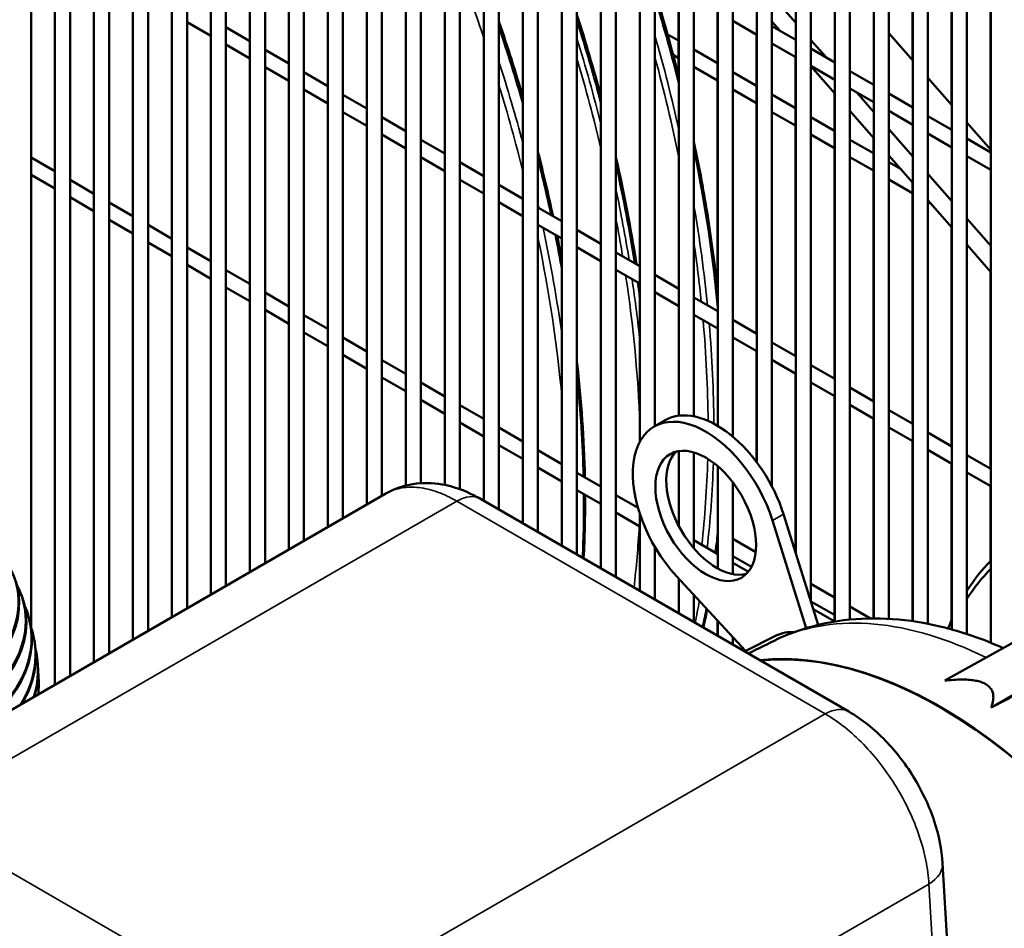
# Model space of a CAD drawing. Header units: inches. Extents: x 1 to 237, y 4 to 150.
# Tile 182 of 209: x 213 to 221, y 67 to 74. Entities that reach past the tile are written whole.
import ezdxf

# ---------------------------------------------------------------- set-up
doc = ezdxf.new("R2010")
doc.units = ezdxf.units.IN
doc.header["$LTSCALE"] = 7
doc.header["$MEASUREMENT"] = 0
doc.layers.add('Visible (ANSI)', color=7, linetype='Continuous', lineweight=50)
doc.layers.add('Visible Narrow (ANSI)', color=7, linetype='Continuous', lineweight=35)

msp = doc.modelspace()

# ---------------------------------------------------------------- linework, layer by layer
at = {"layer": 'Visible (ANSI)'}
for p, q in [((212.9756, 78.2175), (212.9756, 69.0976)), ((213.1637, 77.5434), (213.1637, 68.6452)), ((213.2818, 77.4663), (213.2818, 68.7134)), ((213.47, 77.3559), (213.47, 68.822)), ((213.5881, 77.2866), (213.5881, 68.8902)), ((213.7762, 77.1782), (213.7762, 68.9988)), ((213.8943, 77.1134), (213.8943, 69.067)), ((214.0824, 77.0032), (214.0824, 69.1756)), ((214.2005, 76.933), (214.2005, 69.2438)), ((214.3886, 76.8244), (214.3886, 69.3524)), ((214.5067, 76.7588), (214.5067, 69.4206)), ((214.6949, 76.6507), (214.6949, 69.5292)), ((214.813, 76.5794), (214.813, 69.5974)), ((215.0011, 69.706), (215.0011, 76.4708)), ((215.1192, 69.7742), (215.1192, 76.4043)), ((215.3073, 69.8828), (215.3073, 76.2974)), ((215.4254, 69.951), (215.4254, 76.226)), ((215.6135, 70.0596), (215.6135, 76.1172)), ((215.7317, 70.1278), (215.7317, 76.05)), ((215.9198, 70.209), (215.9198, 75.9541)), ((216.0379, 70.227), (216.0379, 75.9038)), ((220.3251, 69.0434), (220.3251, 75.8634)), ((220.5132, 68.9744), (220.5132, 75.8641)), ((216.226, 70.2131), (216.226, 75.8135)), ((220.207, 69.0791), (220.207, 75.8096)), ((216.3441, 70.1797), (216.3441, 75.7702)), ((216.5322, 70.0885), (216.5322, 75.7034)), ((219.9007, 69.1437), (219.9007, 75.6934)), ((220.0188, 69.1236), (220.0188, 75.7324)), ((216.6503, 70.0203), (216.6503, 75.6664)), ((216.8385, 69.9117), (216.8385, 75.6181)), ((219.7126, 69.1626), (219.7126, 75.6261)), ((216.9566, 69.8435), (216.9566, 75.5853)), ((217.1447, 69.7349), (217.1447, 75.5554)), ((217.7571, 70.5539), (217.7571, 75.5746)), ((219.4064, 69.1568), (219.4064, 75.5483)), ((219.5945, 69.1659), (219.5945, 75.5958)), ((217.2628, 69.6667), (217.2628, 75.5227)), ((217.4509, 69.5581), (217.4509, 75.5193)), ((217.569, 69.4899), (217.569, 75.4771)), ((218.0634, 70.7574), (218.0634, 75.476)), ((218.982, 69.6714), (218.982, 75.4765)), ((219.1002, 69.2933), (219.1002, 75.4929)), ((219.2883, 69.1414), (219.2883, 75.5252)), ((219.8967, 75.5269), (219.8967, 73.5499)), ((217.8752, 70.6757), (217.8752, 75.4478)), ((218.1815, 70.7519), (218.1815, 75.436)), ((218.3696, 70.6762), (218.3696, 75.4369)), ((218.4877, 70.5914), (218.4877, 75.4388)), ((218.6758, 70.3899), (218.6758, 75.447)), ((218.7939, 70.2017), (218.7939, 75.4572)), ((220.2029, 75.3501), (220.2029, 73.1997)), ((220.5091, 75.1733), (220.5091, 72.8494)), ((218.0593, 74.1037), (218.0593, 73.4319)), ((218.7939, 74.0567), (218.982, 73.8415)), ((218.3655, 73.9269), (218.3655, 71.7518)), ((214.2005, 73.8475), (214.3886, 73.7389)), ((218.4877, 73.8564), (218.6758, 73.7478)), ((218.7939, 73.8514), (218.8566, 73.7798)), ((214.5067, 73.8071), (214.6949, 73.6985)), ((218.7939, 73.816), (218.982, 73.7073)), ((219.7126, 73.7605), (219.9007, 73.5453)), ((217.9741, 73.7508), (218.0593, 73.7015)), ((218.6718, 73.7501), (218.6718, 71.4024)), ((219.1002, 73.7064), (219.2189, 73.5706)), ((214.5067, 73.6707), (214.6949, 73.5621)), ((214.813, 73.6303), (215.0011, 73.5217)), ((218.1815, 73.631), (218.3655, 73.5247)), ((218.7939, 73.6796), (218.982, 73.571)), ((219.1002, 73.6392), (219.2883, 73.5305)), ((218.0184, 73.5888), (218.0593, 73.5651)), ((218.978, 73.5733), (218.978, 71.2256)), ((214.813, 73.4939), (215.0011, 73.3853)), ((215.1192, 73.4535), (215.3073, 73.3449)), ((218.1815, 73.4946), (218.3655, 73.3883)), ((218.4877, 73.4542), (218.6718, 73.3479)), ((219.1002, 73.5028), (219.2883, 73.3942)), ((219.1002, 73.5012), (219.2883, 73.286)), ((219.4064, 73.4624), (219.5945, 73.3537)), ((220.0188, 73.4102), (220.207, 73.195)), ((215.1192, 73.3171), (215.3073, 73.2085)), ((218.4877, 73.3178), (218.6718, 73.2115)), ((219.4064, 73.326), (219.5945, 73.2174)), ((215.4254, 73.2767), (215.6135, 73.1681)), ((218.7939, 73.2774), (218.978, 73.1711)), ((219.2842, 73.2906), (219.2842, 71.0488)), ((219.4597, 73.2952), (219.5945, 73.141)), ((219.7126, 73.2856), (219.9007, 73.1769)), ((219.4064, 73.1509), (219.5945, 72.9358)), ((219.7126, 73.1492), (219.9007, 73.0406)), ((215.4254, 73.1403), (215.6135, 73.0317)), ((215.7317, 73.0999), (215.9198, 72.9913)), ((218.7939, 73.141), (218.978, 73.0347)), ((219.1002, 73.1006), (219.2842, 72.9943)), ((220.0188, 73.1088), (220.207, 73.0001)), ((219.7126, 73.0059), (219.9007, 72.7907)), ((220.3251, 73.0599), (220.5132, 72.8448)), ((215.7317, 72.9635), (215.9198, 72.8549)), ((216.0379, 72.9231), (216.226, 72.8145)), ((219.1002, 72.9642), (219.2842, 72.8579)), ((219.4064, 72.9238), (219.5905, 72.8175)), ((219.5905, 72.9404), (219.5905, 70.872)), ((220.0188, 72.9724), (220.207, 72.8638)), ((220.3251, 72.932), (220.5132, 72.8233)), ((212.9756, 72.7849), (213.1637, 72.6763)), ((216.0379, 72.7867), (216.226, 72.6781)), ((219.4064, 72.7874), (219.5905, 72.6811)), ((219.7126, 72.8007), (219.9007, 72.5855)), ((220.3251, 72.7956), (220.5132, 72.687)), ((216.3441, 72.7463), (216.5322, 72.6377)), ((219.7126, 72.747), (219.8073, 72.6923)), ((212.9756, 72.6485), (213.1637, 72.5399)), ((213.2818, 72.6081), (213.47, 72.4995)), ((216.3441, 72.6099), (216.5322, 72.5013)), ((219.7126, 72.6106), (219.8967, 72.5043)), ((220.0188, 72.6556), (220.207, 72.4405)), ((216.6503, 72.5695), (216.8385, 72.4609)), ((219.8967, 72.5901), (219.8967, 70.6952)), ((213.2818, 72.4717), (213.47, 72.3631)), ((220.0188, 72.4504), (220.207, 72.2352)), ((213.5881, 72.4313), (213.7762, 72.3227)), ((216.6503, 72.4331), (216.8385, 72.3245)), ((216.9566, 72.3927), (217.1447, 72.2841)), ((220.0188, 72.4338), (220.0481, 72.4169)), ((213.5881, 72.2949), (213.7762, 72.1863)), ((220.3251, 72.3054), (220.5132, 72.0902)), ((213.8943, 72.2545), (214.0824, 72.1459)), ((216.9566, 72.2563), (217.1447, 72.1477)), ((217.2628, 72.2159), (217.4509, 72.1073)), ((220.2029, 72.2399), (220.2029, 70.5184)), ((213.8943, 72.1181), (214.0824, 72.0095)), ((214.2005, 72.0777), (214.3886, 71.9691)), ((217.2628, 72.0795), (217.4509, 71.9709)), ((220.3251, 72.1001), (220.5132, 71.885)), ((217.569, 72.0391), (217.7571, 71.9305)), ((214.2005, 71.9413), (214.3886, 71.8327)), ((214.5067, 71.9009), (214.6949, 71.7923)), ((217.569, 71.9027), (217.7571, 71.7941)), ((217.8752, 71.8623), (218.0634, 71.7537)), ((220.5091, 71.8896), (220.5091, 70.3416)), ((214.5067, 71.7645), (214.6949, 71.6559)), ((214.813, 71.7241), (215.0011, 71.6155)), ((217.8752, 71.7259), (218.0634, 71.6173)), ((218.1815, 71.6855), (218.3696, 71.5769)), ((214.813, 71.5877), (215.0011, 71.4791)), ((215.1192, 71.5473), (215.3073, 71.4387)), ((218.1815, 71.5491), (218.3696, 71.4405)), ((218.4877, 71.5087), (218.6758, 71.4001)), ((215.1192, 71.4109), (215.3073, 71.3023)), ((215.4254, 71.3705), (215.6135, 71.2619)), ((218.4877, 71.3723), (218.6758, 71.2637)), ((218.7939, 71.3319), (218.982, 71.2233)), ((215.4254, 71.2341), (215.6135, 71.1255)), ((218.6718, 71.2661), (218.6718, 70.3953)), ((215.7317, 71.1937), (215.9198, 71.0851)), ((218.7939, 71.1955), (218.982, 71.0869)), ((219.1002, 71.1551), (219.2883, 71.0465)), ((215.7317, 71.0573), (215.9198, 70.9487)), ((218.978, 71.0893), (218.978, 69.6843)), ((216.0379, 71.0169), (216.226, 70.9083)), ((219.1002, 71.0187), (219.2883, 70.9101)), ((219.4064, 70.9783), (219.5945, 70.8697)), ((219.2842, 70.9125), (219.2842, 69.1426)), ((216.0379, 70.8805), (216.226, 70.7719)), ((216.3441, 70.8401), (216.5322, 70.7315)), ((219.4064, 70.8419), (219.5945, 70.7333)), ((219.7126, 70.8015), (219.9007, 70.6929)), ((216.3441, 70.7037), (216.5322, 70.5951)), ((217.8691, 70.6722), (217.9551, 70.7219)), ((219.5905, 70.7357), (219.5905, 69.1659)), ((216.6503, 70.6633), (216.8385, 70.5547)), ((219.7126, 70.6651), (219.9007, 70.5565)), ((220.0188, 70.6247), (220.207, 70.5161)), ((216.6503, 70.5269), (216.8385, 70.4183)), ((219.8967, 70.5589), (219.8967, 69.1443)), ((216.9566, 70.4865), (217.1447, 70.3779)), ((218.0634, 69.8889), (218.0634, 70.4795)), ((218.1815, 69.7154), (218.1815, 70.4688)), ((220.0188, 70.4883), (220.207, 70.3797)), ((220.3251, 70.4479), (220.5132, 70.3393)), ((218.3696, 69.5578), (218.3696, 70.3594)), ((220.2029, 70.3821), (220.2029, 69.1478)), ((216.9566, 70.3501), (217.1447, 70.2415)), ((217.2628, 70.3097), (217.4509, 70.2011)), ((220.3251, 70.3115), (220.5132, 70.2029)), ((218.4877, 69.5139), (218.4877, 70.2324)), ((220.5091, 70.2053), (220.5091, 69.615)), ((215.762, 70.1453), (211.4764, 67.671)), ((215.762, 70.1453), (215.762, 70.1453)), ((217.2628, 70.1733), (217.4509, 70.0647)), ((217.569, 70.1329), (217.7421, 70.033)), ((219.3979, 68.434), (216.5041, 70.1048)), ((217.569, 69.9965), (217.7571, 69.8879)), ((217.7571, 69.3813), (217.7571, 69.9845)), ((218.8843, 69.9842), (219.1559, 69.1148)), ((218.7983, 69.9345), (219.0624, 69.0895)), ((218.1815, 69.7793), (218.3696, 69.6707)), ((218.3655, 69.7408), (218.3655, 69.673)), ((218.4877, 69.7896), (218.6669, 69.6861)), ((217.8752, 69.3131), (217.8752, 69.7264)), ((218.3636, 69.7249), (218.3655, 69.7238)), ((218.4877, 69.6532), (218.6326, 69.5696)), ((218.4877, 69.6025), (218.6085, 69.5327)), ((218.5848, 68.9108), (218.0434, 69.4986)), ((218.0634, 69.2045), (218.0634, 69.4769)), ((219.1002, 69.436), (219.2842, 69.3297)), ((212.8983, 69.3549), (212.9024, 69.3439)), ((218.1815, 69.1363), (218.1815, 69.3487)), ((219.1002, 69.2996), (219.2842, 69.1934)), ((219.1171, 69.2391), (219.2867, 69.1412)), ((219.4064, 69.2592), (219.5683, 69.1657)), ((212.9534, 69.1904), (212.9565, 69.1801)), ((218.3655, 69.1489), (218.3655, 69.03)), ((218.3696, 69.0277), (218.3696, 69.1445)), ((220.1504, 68.6775), (220.8693, 69.0782)), ((212.9968, 69.0208), (212.9989, 69.0112)), ((218.4877, 68.9595), (218.4877, 69.0163)), ((218.8325, 69.0333), (218.5779, 68.9074)), ((213.026, 68.8432), (213.027, 68.8343)), ((220.5163, 68.4662), (221.2228, 68.8741)), ((213.0366, 68.6539), (213.0366, 68.6459)), ((220.2727, 64.9465), (220.1337, 67.2433))]:
    msp.add_line(p, q, dxfattribs=at)
for centre, major_axis, ratio, start_param, end_param in [((218.2741, 69.9707), (-0.405, 0.7015), 0.57735, 4.341634, 8.224736), ((218.3601, 70.0204), (-0.405, 0.7015), 0.57735, 4.341634, 6.283185), ((218.3601, 70.0204), (0.28, -0.485), 0.57735, 3.295746, 6.129032), ((222.5855, 66.6806), (-1.8125, 3.1393), 0.57735, 0.156117, 0.294353), ((212.0312, 69.1658), (0.8016, 0.3508), 0.775361, 3.072509, 6.392781), ((222.543, 66.6561), (-1.7825, 3.0874), 0.57735, 0.15066, 0.290153), ((212.0363, 69.1542), (0.8016, 0.3508), 0.775361, 3.141593, 6.283185), ((212.0781, 69.05), (0.8202, 0.3049), 0.811338, 3.09491, 6.399136), ((212.0822, 69.0391), (0.8202, 0.3049), 0.811338, 3.141593, 6.283185), ((212.1148, 68.9409), (0.8387, 0.2495), 0.843514, 3.10849, 6.394162), ((212.1178, 68.9306), (0.8387, 0.2495), 0.843514, 3.141593, 6.283185), ((222.5855, 66.6806), (-1.8125, 3.1393), 0.57735, 0.403392, 0.434871), ((212.141, 68.8388), (0.8558, 0.1821), 0.871739, 5.570039, 6.391739), ((219.1666, 68.4249), (-0.3473, 0.6015), 0.57735, 5.913938, 6.246119), ((222.543, 66.6561), (1.7825, -3.0874), 0.57735, 3.541744, 3.549861), ((212.143, 68.8292), (0.8558, 0.1821), 0.871739, 5.594556, 6.283185), ((212.1566, 68.7442), (0.8694, 0.099), 0.89588, 5.90585, 6.392171), ((220.1197, 65.257), (-1.9666, 3.4062), 0.57735, 4.771132, 6.034285), ((220.1197, 65.257), (-1.9648, 3.4031), 0.57735, 3.141593, 6.032748), ((212.1576, 68.7354), (0.8694, 0.099), 0.89588, 5.920826, 6.283185), ((212.1616, 68.6576), (0.875, -0.0037), 0.915825, 6.17663, 6.395793), ((212.1616, 68.6496), (0.875, -0.0037), 0.915825, 6.1874, 6.283185)]:
    msp.add_ellipse(centre, major_axis=major_axis, ratio=ratio, start_param=start_param, end_param=end_param, dxfattribs=at)
msp.add_ellipse((218.2741, 69.9707), major_axis=(-0.28, 0.485), ratio=0.57735, dxfattribs=at)
for points in [[(217.8752, 74.0868), (217.9443, 73.8625), (218.007, 73.6386), (218.0634, 73.4159)], [(216.8385, 73.2571), (216.7806, 73.4554), (216.7179, 73.6541), (216.6503, 73.8529)], [(217.4509, 73.2638), (217.394, 73.4768), (217.3312, 73.6907), (217.2628, 73.9049)], [(217.0748, 72.3245), (217.0391, 72.4909), (216.9997, 72.6583), (216.9566, 72.8263)], [(217.7303, 71.946), (217.6874, 72.223), (217.6335, 72.5037), (217.569, 72.7868)], [(217.1447, 71.9743), (217.1327, 72.0392), (217.1202, 72.1042), (217.107, 72.1695)], [(217.7571, 71.7629), (217.7556, 71.7742), (217.754, 71.7855), (217.7524, 71.7969)], [(217.3246, 70.274), (217.3183, 70.5696), (217.2977, 70.873), (217.2628, 71.1822)], [(217.3153, 69.6364), (217.3238, 69.8002), (217.3276, 69.967), (217.3265, 70.1365)], [(218.3696, 69.7747), (218.3658, 69.7422), (218.3618, 69.7098), (218.3576, 69.6776)], [(218.6077, 68.8902), (218.6849, 68.9285), (218.7622, 68.9667), (218.8394, 69.0049)], [(218.8394, 69.0049), (218.8433, 69.0069), (218.8474, 69.0088), (218.8517, 69.0107)]]:
    msp.add_open_spline(points, degree=3, dxfattribs=at)
for points, knots in [([(218.1815, 72.9061), (218.2027, 72.805), (218.2226, 72.7044), (218.2596, 72.5036), (218.2767, 72.4035), (218.3081, 72.2043), (218.3224, 72.1052), (218.3481, 71.9083), (218.3596, 71.8105), (218.3696, 71.7133)], [7.5844594, 7.5844594, 7.5844594, 7.5844594, 7.6203035, 7.6203035, 7.6562386, 7.6562386, 7.6921723, 7.6921723, 7.7280124, 7.7280124, 7.7280124, 7.7280124]), ([(215.7627, 70.1457), (215.8278, 70.1831), (215.9006, 70.2084), (216.0505, 70.2322), (216.129, 70.2304), (216.2918, 70.2018), (216.3772, 70.1715), (216.4737, 70.1218), (216.4889, 70.1135), (216.5041, 70.1048)], [0.002381, 0.002381, 0.002381, 0.002381, 0.662473, 0.662473, 1.342989, 1.342989, 2.119292, 2.119292, 2.266387, 2.266387, 2.266387, 2.266387]), ([(218.2852, 69.2361), (218.2847, 69.2337), (218.2842, 69.2312), (218.2747, 69.1834), (218.2652, 69.1384), (218.2552, 69.0937)], [8.05694597, 8.05694597, 8.05694597, 8.05694597, 8.05802668, 8.05802668, 8.07808344, 8.07808344, 8.07808344, 8.07808344]), ([(218.8517, 69.0107), (218.9678, 69.0632), (219.09, 69.1023), (219.3399, 69.1536), (219.4677, 69.1659), (219.7246, 69.1659), (219.8537, 69.1536), (220.1107, 69.1074), (220.2386, 69.0734), (220.4473, 69.0016), (220.5287, 68.9694), (220.6095, 68.9335)], [5.5553477, 5.5553477, 5.5553477, 5.5553477, 5.6874638, 5.6874638, 5.81958, 5.81958, 5.9516961, 5.9516961, 6.0838123, 6.0838123, 6.1691358, 6.1691358, 6.1691358, 6.1691358]), ([(219.3979, 68.434), (219.4999, 68.3751), (219.5976, 68.2968), (219.7718, 68.1165), (219.8508, 68.0127), (219.9792, 67.7982), (220.0313, 67.6854), (220.1044, 67.4632), (220.1272, 67.3513), (220.1337, 67.2433)], [0, 0, 0, 0, 0.991677, 0.991677, 1.964975, 1.964975, 2.896894, 2.896894, 3.807614, 3.807614, 3.807614, 3.807614])]:
    msp.add_open_spline(points, degree=3, knots=knots, dxfattribs=at)
for points, weights in [([(220.5163, 68.4662), (220.61, 68.7288), (220.1504, 68.6775)], [1.00266758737, 1.00574131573, 1.00266758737]), ([(220.8508, 68.6425), (220.6841, 68.5546), (220.5163, 68.4662)], [1.00002062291, 1.00002316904, 1.00001570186])]:
    msp.add_rational_spline(points, weights, degree=2, dxfattribs=at)
at = {"layer": 'Visible Narrow (ANSI)'}
for p, q in [((216.3191, 70.0864), (212.0443, 67.6184)), ((219.2129, 68.4157), (216.3191, 70.0864)), ((218.7983, 69.9345), (218.8843, 69.9842)), ((214.9381, 65.9477), (219.2129, 68.4157)), ((212.0443, 67.6184), (214.9381, 65.9477)), ((220.0259, 67.0806), (215.7152, 64.5918)), ((220.1648, 64.7837), (220.0259, 67.0806))]:
    msp.add_line(p, q, dxfattribs=at)
for centre, major_axis, ratio, start_param, end_param in [((210.5326, 73.8638), (4.7047, -8.1488), 0.57735, 1.232444, 1.293942), ((211.7297, 74.555), (4.7244, -8.1829), 0.57735, 1.109394, 1.188585), ((211.1628, 74.2277), (4.7244, -8.1829), 0.57735, 1.130174, 1.205627), ((210.6338, 73.9223), (4.7244, -8.1829), 0.57735, 1.165434, 1.235287), ((211.1273, 74.2072), (-4.7244, 8.1829), 0.57735, 4.255708, 4.334019), ((211.6563, 74.5126), (-4.7244, 8.1829), 0.57735, 4.214486, 4.301188), ((210.5604, 73.8799), (-4.7244, 8.1829), 0.57735, 4.276218, 4.350915), ((211.101, 74.192), (4.7111, -8.1599), 0.57735, 1.092958, 1.17558), ((211.6299, 74.4974), (4.7111, -8.1599), 0.57735, 1.048414, 1.141178), ((210.5326, 73.8638), (4.7047, -8.1488), 0.57735, 1.110077, 1.18944), ((211.7297, 74.555), (4.7244, -8.1829), 0.57735, 0.896774, 1.048267), ((210.6338, 73.9223), (4.7244, -8.1829), 0.57735, 1.063885, 1.114513), ((211.1628, 74.2277), (4.7244, -8.1829), 0.57735, 0.982405, 1.073345), ((211.1273, 74.2072), (-4.7244, 8.1829), 0.57735, 4.129411, 4.195623), ((210.5604, 73.8799), (-4.7244, 8.1829), 0.57735, 4.216923, 4.220221), ((211.6563, 74.5126), (-4.7244, 8.1829), 0.57735, 4.049169, 4.143586), ((211.101, 74.192), (4.7111, -8.1599), 0.57735, 0.992432, 1.02764), ((210.5604, 73.8799), (-4.7244, 8.1829), 0.57735, 4.097663, 4.198525), ((210.5326, 73.8638), (4.7047, -8.1488), 0.57735, 0.897007, 1.048819), ((210.6338, 73.9223), (4.7244, -8.1829), 0.57735, 1.011781, 1.045546), ((211.6299, 74.4974), (4.7111, -8.1599), 0.57735, 0.911903, 0.968203), ((211.101, 74.192), (4.7111, -8.1599), 0.57735, 0.829276, 0.974351), ((211.1273, 74.2072), (-4.7244, 8.1829), 0.57735, 4.051244, 4.111397), ((211.1628, 74.2277), (4.7244, -8.1829), 0.57735, 0.946915, 0.96441), ((211.6299, 74.4974), (4.7111, -8.1599), 0.57735, 0.793892, 0.894053), ((211.6563, 74.5126), (-4.7244, 8.1829), 0.57735, 3.932058, 4.031377), ((210.6338, 73.9223), (4.7244, -8.1829), 0.57735, 0.81322, 0.910682), ((211.6299, 74.4974), (4.7111, -8.1599), 0.57735, 0.663485, 0.755009), ((211.6563, 74.5126), (-4.7244, 8.1829), 0.57735, 3.801452, 3.892119), ((216.3191, 69.7843), (0.185, 0.3204), 0.57735, 0, 0.785398), ((210.6338, 73.9223), (4.7244, -8.1829), 0.57735, 0.729845, 0.795539), ((211.101, 74.192), (4.7111, -8.1599), 0.57735, 0.659264, 0.725413), ((211.7297, 74.555), (4.7244, -8.1829), 0.57735, 0.648778, 0.674023), ((211.1273, 74.2072), (-4.7244, 8.1829), 0.57735, 3.797241, 3.802737), ((211.6299, 74.4974), (4.7111, -8.1599), 0.57735, 0.602594, 0.606554), ((211.6563, 74.5126), (-4.7244, 8.1829), 0.57735, 3.716896, 3.742135), ((211.7297, 74.555), (4.7244, -8.1829), 0.57735, 0.564057, 0.585696), ((220.6708, 65.5752), (-1.9462, 3.3709), 0.57735, 5.569062, 6.225815), ((219.2129, 68.1136), (0.185, 0.3204), 0.57735, 0, 0.785398), ((219.7644, 67.221), (0.3693, 0.0223), 0.576647, 5.463532, 6.283185)]:
    msp.add_ellipse(centre, major_axis=major_axis, ratio=ratio, start_param=start_param, end_param=end_param, dxfattribs=at)
for points, knots in [([(216.3191, 70.0864), (216.2681, 70.1158), (216.2174, 70.1396), (216.1179, 70.1752), (216.0692, 70.1869), (215.9757, 70.1979), (215.9308, 70.1971), (215.8468, 70.1831), (215.8075, 70.1699), (215.7684, 70.149), (215.7652, 70.1472), (215.762, 70.1453)], [0, 0, 0, 0, 0.1919862, 0.1919862, 0.3839724, 0.3839724, 0.5759587, 0.5759587, 0.7679449, 0.7679449, 0.7853578, 0.7853578, 0.7853578, 0.7853578]), ([(220.0259, 67.0806), (220.0229, 67.1397), (220.0151, 67.2014), (219.9898, 67.3278), (219.9725, 67.3925), (219.9289, 67.5226), (219.9026, 67.5879), (219.8423, 67.7168), (219.8082, 67.7804), (219.7333, 67.9034), (219.6925, 67.9628), (219.6058, 68.0754), (219.5599, 68.1285), (219.4646, 68.2265), (219.4152, 68.2714), (219.3148, 68.3513), (219.2638, 68.3863), (219.2129, 68.4157)], [4.747296, 4.747296, 4.747296, 4.747296, 4.939282, 4.939282, 5.131268, 5.131268, 5.323254, 5.323254, 5.51524, 5.51524, 5.707227, 5.707227, 5.899213, 5.899213, 6.091199, 6.091199, 6.283185, 6.283185, 6.283185, 6.283185])]:
    msp.add_open_spline(points, degree=3, knots=knots, dxfattribs=at)

doc.saveas('drawing.dxf')
